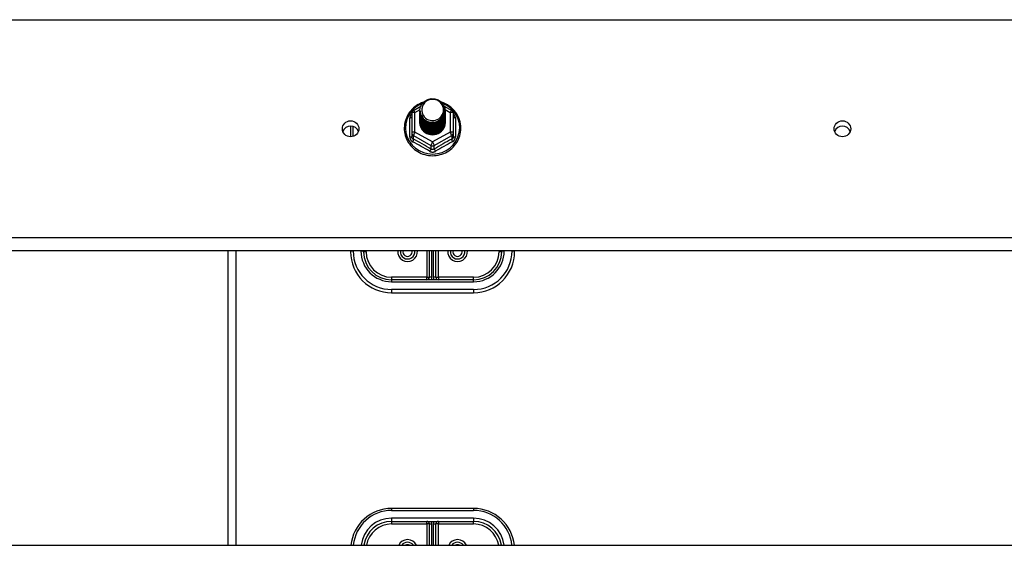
# Model space of a CAD drawing. Header units: inches. Extents: x 64.1 to 160.1, y 42 to 74.3.
# Tile 50 of 70: x 124 to 136, y 57.7 to 64.1. Entities that reach past the tile are written whole.
import ezdxf

# ---------------------------------------------------------------- set-up
doc = ezdxf.new("R2010")
doc.units = ezdxf.units.IN
doc.header["$MEASUREMENT"] = 0
doc.layers.add('Visible Edges(ANSI)', color=7, linetype='Continuous', lineweight=25)
doc.layers.add('Visible Tangent Edges(ANSI)', color=7, linetype='Continuous', lineweight=25)

msp = doc.modelspace()

# ---------------------------------------------------------------- linework, layer by layer
at = {"layer": 'Visible Edges(ANSI)'}
for p, q in [((128.818, 62.95), (128.818, 62.711)), ((128.838, 62.985), (128.928, 63.035)), ((128.918, 62.983), (128.918, 62.984)), ((128.918, 62.971), (128.918, 62.971)), ((128.918, 62.958), (128.918, 62.958)), ((128.918, 62.945), (128.918, 62.946)), ((129.213, 63.036), (129.306, 62.985)), ((129.225, 62.977), (129.225, 62.977)), ((129.225, 62.964), (129.225, 62.965)), ((129.225, 62.952), (129.225, 62.952)), ((129.326, 62.711), (129.326, 62.95)), ((128.918, 62.933), (128.918, 62.933)), ((128.918, 62.92), (128.918, 62.921)), ((128.918, 62.908), (128.918, 62.908)), ((128.918, 62.895), (128.918, 62.896)), ((128.918, 62.883), (128.918, 62.883)), ((128.918, 62.87), (128.918, 62.871)), ((128.918, 62.858), (128.918, 62.858)), ((128.918, 62.845), (128.918, 62.846)), ((129.225, 62.939), (129.225, 62.94)), ((129.225, 62.927), (129.225, 62.927)), ((129.225, 62.914), (129.225, 62.915)), ((129.225, 62.902), (129.225, 62.902)), ((129.225, 62.889), (129.225, 62.889)), ((129.225, 62.877), (129.225, 62.877)), ((129.225, 62.864), (129.225, 62.864)), ((129.225, 62.851), (129.225, 62.852)), ((128.072, 62.794), (128.072, 62.663)), ((128.818, 62.711), (128.818, 62.666)), ((129.326, 62.666), (129.326, 62.711)), ((129.053, 62.697), (129.052, 62.689)), ((155.072, 61.274), (112.938, 61.274)), ((126.572, 61.274), (126.572, 57.683)), ((128.072, 61.274), (128.072, 61.262)), ((128.229, 61.262), (128.229, 61.274)), ((129.032, 61.274), (129.032, 60.951)), ((129.111, 60.951), (129.111, 61.274)), ((129.914, 61.274), (129.914, 61.262)), ((130.072, 61.262), (130.072, 61.274)), ((129.572, 60.919), (128.572, 60.919)), ((128.572, 60.762), (129.572, 60.762)), ((129.572, 58.132), (128.572, 58.132)), ((128.572, 57.974), (129.572, 57.974)), ((129.032, 57.943), (129.032, 57.683)), ((129.111, 57.683), (129.111, 57.943)), ((112.938, 57.683), (155.072, 57.683))]:
    msp.add_line(p, q, dxfattribs=at)
at = {"layer": 'Visible Edges(ANSI)', "flags": 128}
for points in [[(128.96, 63.084), (128.938, 63.076), (128.916, 63.066), (128.896, 63.055), (128.876, 63.043), (128.857, 63.029), (128.839, 63.014), (128.822, 62.998), (128.806, 62.981), (128.792, 62.963), (128.779, 62.944), (128.767, 62.924), (128.757, 62.903), (128.748, 62.882), (128.74, 62.86), (128.734, 62.838), (128.73, 62.815), (128.728, 62.793), (128.727, 62.77), (128.727, 62.747), (128.73, 62.724), (128.733, 62.701), (128.739, 62.679), (128.746, 62.657), (128.754, 62.635), (128.764, 62.615), (128.776, 62.595), (128.789, 62.575), (128.803, 62.557), (128.818, 62.54), (128.835, 62.524), (128.853, 62.508), (128.872, 62.494), (128.891, 62.482), (128.912, 62.471), (128.933, 62.461), (128.955, 62.452), (128.977, 62.445), (129, 62.44), (129.023, 62.436), (129.047, 62.433), (129.07, 62.432), (129.094, 62.433), (129.117, 62.435), (129.141, 62.439), (129.164, 62.445), (129.186, 62.451), (129.208, 62.46), (129.229, 62.469), (129.25, 62.481), (129.27, 62.493), (129.289, 62.507), (129.307, 62.522), (129.323, 62.538), (129.339, 62.555), (129.353, 62.573), (129.366, 62.593), (129.378, 62.612), (129.388, 62.633), (129.397, 62.655), (129.404, 62.676), (129.41, 62.699), (129.414, 62.721), (129.416, 62.744), (129.417, 62.767)], [(128.939, 62.91), (128.923, 62.948), (128.918, 62.99), (128.926, 63.031), (128.946, 63.068), (128.976, 63.098), (129.014, 63.119), (129.056, 63.128), (129.1, 63.126), (129.141, 63.112), (129.177, 63.087), (129.204, 63.053), (129.221, 63.013), (129.225, 62.971), (129.217, 62.929), (129.197, 62.891), (129.167, 62.859), (129.13, 62.837), (129.087, 62.827), (129.044, 62.828), (129.002, 62.841), (128.966, 62.865), (128.939, 62.897), (128.923, 62.936), (128.918, 62.977)], [(128.958, 62.885), (128.98, 62.866), (129.007, 62.852), (129.035, 62.843), (129.065, 62.84), (129.095, 62.843), (129.124, 62.851), (129.151, 62.865), (129.174, 62.883), (129.193, 62.906), (129.206, 62.932), (129.214, 62.961), (129.216, 62.99), (129.211, 63.019), (129.201, 63.046), (129.184, 63.071), (129.163, 63.091), (129.138, 63.107), (129.11, 63.118), (129.08, 63.122), (129.05, 63.12), (129.021, 63.112), (128.995, 63.097), (128.973, 63.078), (128.956, 63.054)], [(129.417, 62.767), (129.416, 62.793), (129.413, 62.819), (129.407, 62.845), (129.4, 62.871), (129.391, 62.895), (129.379, 62.919), (129.366, 62.942), (129.351, 62.964), (129.334, 62.984), (129.316, 63.004), (129.296, 63.022), (129.275, 63.038), (129.252, 63.052), (129.229, 63.065), (129.204, 63.076), (129.179, 63.085)], [(128.918, 62.983), (128.918, 62.979), (128.919, 62.974), (128.919, 62.97), (128.919, 62.965), (128.92, 62.961), (128.921, 62.956), (128.922, 62.952), (128.923, 62.948), (128.924, 62.943), (128.925, 62.939), (128.927, 62.935), (128.928, 62.931), (128.93, 62.926), (128.932, 62.922), (128.934, 62.918), (128.936, 62.914), (128.939, 62.91), (128.941, 62.907), (128.943, 62.903), (128.946, 62.899), (128.949, 62.895), (128.952, 62.892), (128.955, 62.888), (128.958, 62.885)], [(128.918, 62.971), (128.92, 62.951), (128.923, 62.933), (128.93, 62.915), (128.939, 62.897), (128.95, 62.881), (128.963, 62.867), (128.978, 62.855), (128.995, 62.844), (129.013, 62.836), (129.032, 62.83), (129.052, 62.826), (129.072, 62.825), (129.092, 62.827), (129.112, 62.831), (129.131, 62.837), (129.149, 62.846), (129.165, 62.857), (129.18, 62.87), (129.194, 62.885), (129.205, 62.902), (129.214, 62.919), (129.22, 62.938), (129.224, 62.957), (129.225, 62.977)], [(129.225, 62.971), (129.225, 62.951), (129.221, 62.931), (129.215, 62.911), (129.207, 62.893), (129.196, 62.876), (129.182, 62.86), (129.167, 62.847), (129.15, 62.835), (129.132, 62.826), (129.112, 62.819), (129.092, 62.815), (129.072, 62.813), (129.051, 62.814), (129.031, 62.818), (129.011, 62.824), (128.993, 62.833), (128.976, 62.844), (128.961, 62.857), (128.948, 62.872), (128.937, 62.889), (128.928, 62.907), (128.922, 62.925), (128.919, 62.945), (128.918, 62.965)], [(128.918, 62.958), (128.92, 62.939), (128.923, 62.92), (128.93, 62.902), (128.939, 62.885), (128.95, 62.869), (128.963, 62.855), (128.978, 62.842), (128.995, 62.832), (129.013, 62.823), (129.032, 62.817), (129.052, 62.814), (129.072, 62.813), (129.092, 62.814), (129.112, 62.818), (129.131, 62.825), (129.149, 62.834), (129.165, 62.845), (129.18, 62.858), (129.194, 62.873), (129.205, 62.889), (129.214, 62.907), (129.22, 62.925), (129.224, 62.945), (129.225, 62.964)], [(129.225, 62.958), (129.225, 62.938), (129.221, 62.918), (129.215, 62.899), (129.207, 62.88), (129.196, 62.863), (129.182, 62.848), (129.167, 62.834), (129.15, 62.823), (129.132, 62.813), (129.112, 62.806), (129.092, 62.802), (129.072, 62.801), (129.051, 62.802), (129.031, 62.805), (129.011, 62.812), (128.993, 62.82), (128.976, 62.832), (128.961, 62.845), (128.948, 62.86), (128.937, 62.876), (128.928, 62.894), (128.922, 62.913), (128.919, 62.932), (128.918, 62.952)], [(128.918, 62.945), (128.92, 62.926), (128.923, 62.908), (128.93, 62.889), (128.939, 62.872), (128.95, 62.856), (128.963, 62.842), (128.978, 62.83), (128.995, 62.819), (129.013, 62.811), (129.032, 62.805), (129.052, 62.801), (129.072, 62.8), (129.092, 62.802), (129.112, 62.806), (129.131, 62.812), (129.149, 62.821), (129.165, 62.832), (129.18, 62.845), (129.194, 62.86), (129.205, 62.876), (129.214, 62.894), (129.22, 62.913), (129.224, 62.932), (129.225, 62.952)], [(129.225, 62.946), (129.225, 62.926), (129.221, 62.906), (129.215, 62.886), (129.207, 62.868), (129.196, 62.851), (129.182, 62.835), (129.167, 62.822), (129.15, 62.81), (129.132, 62.801), (129.112, 62.794), (129.092, 62.79), (129.072, 62.788), (129.051, 62.789), (129.031, 62.793), (129.011, 62.799), (128.993, 62.808), (128.976, 62.819), (128.961, 62.832), (128.948, 62.847), (128.937, 62.864), (128.928, 62.882), (128.922, 62.9), (128.919, 62.92), (128.918, 62.939)], [(128.956, 63.054), (128.955, 63.052), (128.953, 63.049), (128.952, 63.047), (128.951, 63.044), (128.95, 63.042), (128.949, 63.039), (128.948, 63.036), (128.947, 63.034), (128.947, 63.031), (128.946, 63.028), (128.945, 63.025), (128.944, 63.023), (128.944, 63.02), (128.943, 63.017), (128.943, 63.014), (128.943, 63.012), (128.942, 63.009), (128.942, 63.006), (128.942, 63.003), (128.942, 63), (128.942, 62.998), (128.942, 62.995), (128.942, 62.992), (128.942, 62.989)], [(128.942, 62.989), (128.942, 62.986), (128.942, 62.984), (128.942, 62.981), (128.942, 62.978), (128.942, 62.975), (128.942, 62.972), (128.942, 62.97), (128.943, 62.967), (128.943, 62.964), (128.944, 62.961), (128.944, 62.959), (128.945, 62.956), (128.945, 62.953), (128.946, 62.95), (128.947, 62.948), (128.948, 62.945), (128.948, 62.942), (128.949, 62.94), (128.95, 62.937), (128.951, 62.934), (128.953, 62.932), (128.954, 62.929), (128.955, 62.927), (128.956, 62.924)], [(128.918, 62.933), (128.92, 62.914), (128.923, 62.895), (128.93, 62.877), (128.939, 62.86), (128.95, 62.844), (128.963, 62.83), (128.978, 62.817), (128.995, 62.806), (129.013, 62.798), (129.032, 62.792), (129.052, 62.789), (129.072, 62.788), (129.092, 62.789), (129.112, 62.793), (129.131, 62.8), (129.149, 62.809), (129.165, 62.82), (129.18, 62.833), (129.194, 62.848), (129.205, 62.864), (129.214, 62.882), (129.22, 62.9), (129.224, 62.92), (129.225, 62.939)], [(129.225, 62.933), (129.225, 62.913), (129.221, 62.893), (129.215, 62.874), (129.207, 62.855), (129.196, 62.838), (129.182, 62.823), (129.167, 62.809), (129.15, 62.797), (129.132, 62.788), (129.112, 62.781), (129.092, 62.777), (129.072, 62.775), (129.051, 62.777), (129.031, 62.78), (129.011, 62.787), (128.993, 62.795), (128.976, 62.806), (128.961, 62.82), (128.948, 62.835), (128.937, 62.851), (128.928, 62.869), (128.922, 62.888), (128.919, 62.907), (128.918, 62.927)], [(128.918, 62.92), (128.92, 62.901), (128.923, 62.883), (128.93, 62.864), (128.939, 62.847), (128.95, 62.831), (128.963, 62.817), (128.978, 62.804), (128.995, 62.794), (129.013, 62.786), (129.032, 62.78), (129.052, 62.776), (129.072, 62.775), (129.092, 62.777), (129.112, 62.781), (129.131, 62.787), (129.149, 62.796), (129.165, 62.807), (129.18, 62.82), (129.194, 62.835), (129.205, 62.851), (129.214, 62.869), (129.22, 62.888), (129.224, 62.907), (129.225, 62.927)], [(129.225, 62.921), (129.225, 62.9), (129.221, 62.88), (129.215, 62.861), (129.207, 62.843), (129.196, 62.826), (129.182, 62.81), (129.167, 62.796), (129.15, 62.785), (129.132, 62.776), (129.112, 62.769), (129.092, 62.765), (129.072, 62.763), (129.051, 62.764), (129.031, 62.768), (129.011, 62.774), (128.993, 62.783), (128.976, 62.794), (128.961, 62.807), (128.948, 62.822), (128.937, 62.839), (128.928, 62.856), (128.922, 62.875), (128.919, 62.895), (128.918, 62.914)], [(128.918, 62.908), (128.92, 62.889), (128.923, 62.87), (128.93, 62.852), (128.939, 62.835), (128.95, 62.819), (128.963, 62.804), (128.978, 62.792), (128.995, 62.781), (129.013, 62.773), (129.032, 62.767), (129.052, 62.764), (129.072, 62.763), (129.092, 62.764), (129.112, 62.768), (129.131, 62.775), (129.149, 62.783), (129.165, 62.795), (129.18, 62.808), (129.194, 62.822), (129.205, 62.839), (129.214, 62.857), (129.22, 62.875), (129.224, 62.895), (129.225, 62.914)], [(129.225, 62.908), (129.225, 62.888), (129.221, 62.868), (129.215, 62.849), (129.207, 62.83), (129.196, 62.813), (129.182, 62.798), (129.167, 62.784), (129.15, 62.772), (129.132, 62.763), (129.112, 62.756), (129.092, 62.752), (129.072, 62.75), (129.051, 62.751), (129.031, 62.755), (129.011, 62.762), (128.993, 62.77), (128.976, 62.781), (128.961, 62.795), (128.948, 62.81), (128.937, 62.826), (128.928, 62.844), (128.922, 62.863), (128.919, 62.882), (128.918, 62.902)], [(128.918, 62.895), (128.92, 62.876), (128.923, 62.857), (128.93, 62.839), (128.939, 62.822), (128.95, 62.806), (128.963, 62.792), (128.978, 62.779), (128.995, 62.769), (129.013, 62.761), (129.032, 62.755), (129.052, 62.751), (129.072, 62.75), (129.092, 62.752), (129.112, 62.756), (129.131, 62.762), (129.149, 62.771), (129.165, 62.782), (129.18, 62.795), (129.194, 62.81), (129.205, 62.826), (129.214, 62.844), (129.22, 62.863), (129.224, 62.882), (129.225, 62.902)], [(129.225, 62.896), (129.225, 62.875), (129.221, 62.855), (129.215, 62.836), (129.207, 62.818), (129.196, 62.801), (129.182, 62.785), (129.167, 62.771), (129.15, 62.76), (129.132, 62.751), (129.112, 62.744), (129.092, 62.739), (129.072, 62.738), (129.051, 62.739), (129.031, 62.743), (129.011, 62.749), (128.993, 62.758), (128.976, 62.769), (128.961, 62.782), (128.948, 62.797), (128.937, 62.814), (128.928, 62.831), (128.922, 62.85), (128.919, 62.87), (128.918, 62.889)], [(128.918, 62.883), (128.92, 62.864), (128.923, 62.845), (128.93, 62.827), (128.939, 62.81), (128.95, 62.794), (128.963, 62.779), (128.978, 62.767), (128.995, 62.756), (129.013, 62.748), (129.032, 62.742), (129.052, 62.738), (129.072, 62.737), (129.092, 62.739), (129.112, 62.743), (129.131, 62.75), (129.149, 62.758), (129.165, 62.769), (129.18, 62.783), (129.194, 62.797), (129.205, 62.814), (129.214, 62.831), (129.22, 62.85), (129.224, 62.869), (129.225, 62.889)], [(129.225, 62.883), (129.225, 62.863), (129.221, 62.843), (129.215, 62.824), (129.207, 62.805), (129.196, 62.788), (129.182, 62.773), (129.167, 62.759), (129.15, 62.747), (129.132, 62.738), (129.112, 62.731), (129.092, 62.727), (129.072, 62.725), (129.051, 62.726), (129.031, 62.73), (129.011, 62.736), (128.993, 62.745), (128.976, 62.756), (128.961, 62.769), (128.948, 62.784), (128.937, 62.801), (128.928, 62.819), (128.922, 62.838), (128.919, 62.857), (128.918, 62.877)], [(128.918, 62.87), (128.92, 62.851), (128.923, 62.832), (128.93, 62.814), (128.939, 62.797), (128.95, 62.781), (128.963, 62.767), (128.978, 62.754), (128.995, 62.744), (129.013, 62.735), (129.032, 62.729), (129.052, 62.726), (129.072, 62.725), (129.092, 62.726), (129.112, 62.731), (129.131, 62.737), (129.149, 62.746), (129.165, 62.757), (129.18, 62.77), (129.194, 62.785), (129.205, 62.801), (129.214, 62.819), (129.22, 62.838), (129.224, 62.857), (129.225, 62.877)], [(129.225, 62.87), (129.225, 62.85), (129.221, 62.83), (129.215, 62.811), (129.207, 62.793), (129.196, 62.776), (129.182, 62.76), (129.167, 62.746), (129.15, 62.735), (129.132, 62.725), (129.112, 62.719), (129.092, 62.714), (129.072, 62.713), (129.051, 62.714), (129.031, 62.718), (129.011, 62.724), (128.993, 62.733), (128.976, 62.744), (128.961, 62.757), (128.948, 62.772), (128.937, 62.788), (128.928, 62.806), (128.922, 62.825), (128.919, 62.845), (128.918, 62.864)], [(128.918, 62.858), (128.92, 62.839), (128.923, 62.82), (128.93, 62.802), (128.939, 62.785), (128.95, 62.769), (128.963, 62.754), (128.978, 62.742), (128.995, 62.731), (129.013, 62.723), (129.032, 62.717), (129.052, 62.713), (129.072, 62.712), (129.092, 62.714), (129.112, 62.718), (129.131, 62.724), (129.149, 62.733), (129.165, 62.744), (129.18, 62.757), (129.194, 62.772), (129.205, 62.789), (129.214, 62.806), (129.22, 62.825), (129.224, 62.844), (129.225, 62.864)], [(129.225, 62.858), (129.225, 62.838), (129.221, 62.818), (129.215, 62.798), (129.207, 62.78), (129.196, 62.763), (129.182, 62.747), (129.167, 62.734), (129.15, 62.722), (129.132, 62.713), (129.112, 62.706), (129.092, 62.702), (129.072, 62.7), (129.051, 62.701), (129.031, 62.705), (129.011, 62.711), (128.993, 62.72), (128.976, 62.731), (128.961, 62.744), (128.948, 62.759), (128.937, 62.776), (128.928, 62.794), (128.922, 62.813), (128.919, 62.832), (128.918, 62.852)], [(128.918, 62.845), (128.92, 62.826), (128.923, 62.807), (128.93, 62.789), (128.939, 62.772), (128.95, 62.756), (128.963, 62.742), (128.978, 62.729), (128.995, 62.719), (129.013, 62.71), (129.032, 62.704), (129.052, 62.701), (129.072, 62.7), (129.092, 62.701), (129.112, 62.705), (129.131, 62.712), (129.149, 62.721), (129.165, 62.732), (129.18, 62.745), (129.194, 62.76), (129.205, 62.776), (129.214, 62.794), (129.22, 62.813), (129.224, 62.832), (129.225, 62.851)], [(128.956, 62.924), (128.956, 62.924), (128.955, 62.923), (128.954, 62.922), (128.953, 62.922), (128.953, 62.921), (128.952, 62.921), (128.951, 62.92), (128.951, 62.919), (128.95, 62.919), (128.949, 62.918), (128.948, 62.918), (128.948, 62.917), (128.947, 62.916), (128.946, 62.916), (128.946, 62.915), (128.945, 62.915), (128.944, 62.914), (128.943, 62.913), (128.943, 62.913), (128.942, 62.912), (128.941, 62.912), (128.941, 62.911), (128.94, 62.91), (128.939, 62.91)], [(129.225, 62.845), (129.225, 62.845), (129.225, 62.845), (129.225, 62.845), (129.225, 62.845), (129.225, 62.845), (129.225, 62.845), (129.225, 62.845), (129.225, 62.845), (129.225, 62.845), (129.225, 62.844), (129.225, 62.844), (129.225, 62.844), (129.225, 62.844), (129.225, 62.844), (129.225, 62.844), (129.225, 62.844), (129.225, 62.844), (129.225, 62.844), (129.225, 62.844), (129.225, 62.843), (129.225, 62.843), (129.225, 62.843), (129.225, 62.843), (129.225, 62.843)], [(129.052, 62.689), (129.044, 62.691), (129.036, 62.692), (129.028, 62.695), (129.02, 62.697), (129.012, 62.7), (129.004, 62.704), (128.997, 62.708), (128.99, 62.712), (128.983, 62.716), (128.977, 62.721), (128.97, 62.726), (128.964, 62.732), (128.958, 62.738), (128.953, 62.744), (128.948, 62.75), (128.943, 62.757), (128.939, 62.764), (128.935, 62.771), (128.932, 62.778), (128.929, 62.786), (128.926, 62.793), (128.924, 62.801), (128.922, 62.809), (128.921, 62.817)]]:
    msp.add_lwpolyline(points, dxfattribs=at)
at = {"layer": 'Visible Edges(ANSI)'}
for centre, radius, start, end in [((128.857, 62.95), 0.0394, 119.1745, 180), ((129.286, 62.95), 0.0394, 0, 60.8255), ((128.767, 61.262), 0.0886, 172.0413, 7.9587), ((129.377, 61.262), 0.0886, 172.0413, 7.9587), ((128.572, 61.262), 0.5, 180, 270), ((128.572, 61.262), 0.343, 180, 270), ((129.572, 61.262), 0.343, 270, 0), ((129.572, 61.262), 0.5, 270, 0), ((129.001, 60.951), 0.0315, 270, 0), ((129.143, 60.951), 0.0315, 180, 270), ((128.572, 57.632), 0.5, 90, 174.096), ((129.572, 57.632), 0.5, 5.904, 90), ((128.572, 57.632), 0.343, 90, 171.3641), ((129.001, 57.943), 0.0315, 0, 90), ((129.143, 57.943), 0.0315, 90, 180), ((129.572, 57.632), 0.343, 8.6359, 90), ((128.767, 57.632), 0.0886, 35.4926, 144.5074), ((129.377, 57.632), 0.0886, 35.4926, 144.5074)]:
    msp.add_arc(centre, radius, start, end, dxfattribs=at)
for centre, major_axis, start_param, end_param in [((129.072, 62.99), (0.134, 0), 3.671471, 8.899926), ((129.072, 62.841), (-0.158, 0), 6.031816, 9.674875), ((129.072, 62.985), (0.154, 0), 3.669461, 3.875388), ((128.072, 62.697), (0.1, 0), 0.333879, 2.807714), ((134.072, 62.697), (0.1, 0), 0.333879, 2.807714)]:
    msp.add_ellipse(centre, major_axis=major_axis, ratio=0.966998, start_param=start_param, end_param=end_param, dxfattribs=at)
for centre in [(128.072, 62.76), (134.072, 62.76)]:
    msp.add_ellipse(centre, major_axis=(-0.101, 0), ratio=0.966998, dxfattribs=at)
at = {"layer": 'Visible Tangent Edges(ANSI)'}
for p, q in [((112.938, 64.09), (155.072, 64.09)), ((128.857, 62.96), (128.919, 62.995)), ((128.857, 62.721), (128.857, 62.96)), ((129.224, 62.995), (129.286, 62.96)), ((129.286, 62.96), (129.286, 62.721)), ((128.794, 62.663), (128.794, 62.89)), ((129.35, 62.89), (129.35, 62.663)), ((128.103, 62.668), (128.103, 62.789)), ((129.072, 62.601), (128.857, 62.721)), ((129.286, 62.721), (129.072, 62.601)), ((128.838, 62.678), (129.052, 62.558)), ((128.838, 62.633), (128.838, 62.678)), ((129.091, 62.558), (129.306, 62.678)), ((129.306, 62.678), (129.306, 62.633)), ((129.052, 62.558), (129.052, 62.513)), ((129.091, 62.513), (129.091, 62.558)), ((155.072, 61.431), (112.938, 61.431)), ((126.671, 61.274), (126.671, 57.683)), ((128.103, 61.27), (128.103, 61.274)), ((128.198, 61.274), (128.198, 61.27)), ((128.261, 61.262), (128.261, 61.274)), ((129.001, 61.274), (129.001, 60.951)), ((129.064, 60.951), (129.064, 61.274)), ((129.08, 61.274), (129.08, 60.951)), ((129.143, 60.951), (129.143, 61.274)), ((129.883, 61.274), (129.883, 61.262)), ((129.946, 61.27), (129.946, 61.274)), ((130.04, 61.274), (130.04, 61.27)), ((128.261, 61.262), (128.229, 61.262)), ((129.914, 61.262), (129.883, 61.262)), ((129.001, 60.951), (128.572, 60.951)), ((128.572, 60.951), (128.572, 60.919)), ((128.572, 60.919), (128.572, 60.896)), ((129.001, 60.919), (129.001, 60.951)), ((129.001, 60.951), (129.032, 60.951)), ((129.064, 60.951), (129.032, 60.951)), ((129.111, 60.951), (129.08, 60.951)), ((129.111, 60.951), (129.143, 60.951)), ((129.572, 60.951), (129.143, 60.951)), ((129.143, 60.951), (129.143, 60.919)), ((129.572, 60.919), (129.572, 60.951)), ((129.572, 60.896), (129.572, 60.919)), ((128.572, 60.896), (129.572, 60.896)), ((129.572, 60.801), (128.572, 60.801)), ((128.572, 60.801), (128.572, 60.762)), ((129.572, 60.801), (129.572, 60.762)), ((128.572, 58.132), (128.572, 58.108)), ((128.572, 58.108), (129.572, 58.108)), ((129.572, 58.132), (129.572, 58.108)), ((129.572, 58.014), (128.572, 58.014)), ((128.572, 58.014), (128.572, 57.974)), ((128.572, 57.974), (128.572, 57.943)), ((128.572, 57.943), (129.001, 57.943)), ((129.001, 57.943), (129.001, 57.974)), ((129.001, 57.943), (129.001, 57.683)), ((129.032, 57.943), (129.001, 57.943)), ((129.032, 57.943), (129.064, 57.943)), ((129.064, 57.683), (129.064, 57.943)), ((129.08, 57.943), (129.08, 57.683)), ((129.08, 57.943), (129.111, 57.943)), ((129.143, 57.943), (129.111, 57.943)), ((129.143, 57.974), (129.143, 57.943)), ((129.143, 57.943), (129.572, 57.943)), ((129.143, 57.683), (129.143, 57.943)), ((129.572, 58.014), (129.572, 57.974)), ((129.572, 57.943), (129.572, 57.974))]:
    msp.add_line(p, q, dxfattribs=at)
at = {"layer": 'Visible Tangent Edges(ANSI)', "flags": 128}
for points in [[(128.818, 62.943), (128.816, 62.941), (128.814, 62.939), (128.812, 62.937), (128.811, 62.935), (128.809, 62.933), (128.808, 62.931), (128.806, 62.929), (128.805, 62.927), (128.803, 62.925), (128.802, 62.923), (128.801, 62.921), (128.8, 62.918), (128.799, 62.916), (128.798, 62.914), (128.797, 62.911), (128.796, 62.909), (128.796, 62.907), (128.795, 62.904), (128.795, 62.902), (128.794, 62.9), (128.794, 62.897), (128.794, 62.895), (128.794, 62.893), (128.794, 62.89)], [(129.35, 62.89), (129.35, 62.893), (129.35, 62.895), (129.35, 62.897), (129.349, 62.9), (129.349, 62.902), (129.348, 62.904), (129.348, 62.907), (129.347, 62.909), (129.346, 62.911), (129.346, 62.914), (129.345, 62.916), (129.344, 62.918), (129.343, 62.921), (129.341, 62.923), (129.34, 62.925), (129.339, 62.927), (129.337, 62.929), (129.336, 62.931), (129.334, 62.933), (129.333, 62.935), (129.331, 62.937), (129.329, 62.939), (129.328, 62.941), (129.326, 62.943)], [(128.794, 62.663), (128.794, 62.66), (128.794, 62.657), (128.794, 62.653), (128.795, 62.65), (128.795, 62.647), (128.796, 62.644), (128.797, 62.641), (128.798, 62.638), (128.799, 62.635), (128.801, 62.632), (128.802, 62.629), (128.804, 62.626), (128.805, 62.623), (128.807, 62.621), (128.809, 62.618), (128.811, 62.616), (128.813, 62.613), (128.816, 62.611), (128.818, 62.609), (128.82, 62.607), (128.823, 62.605), (128.826, 62.604), (128.828, 62.602), (128.831, 62.601)], [(128.838, 62.633), (128.836, 62.634), (128.835, 62.634), (128.833, 62.635), (128.832, 62.636), (128.831, 62.637), (128.829, 62.638), (128.828, 62.639), (128.827, 62.641), (128.826, 62.642), (128.825, 62.643), (128.824, 62.645), (128.823, 62.646), (128.822, 62.647), (128.822, 62.649), (128.821, 62.651), (128.82, 62.652), (128.82, 62.654), (128.819, 62.655), (128.819, 62.657), (128.818, 62.659), (128.818, 62.661), (128.818, 62.662), (128.818, 62.664), (128.818, 62.666)], [(129.326, 62.666), (129.326, 62.664), (129.326, 62.662), (129.325, 62.661), (129.325, 62.659), (129.325, 62.657), (129.324, 62.655), (129.324, 62.654), (129.323, 62.652), (129.323, 62.651), (129.322, 62.649), (129.321, 62.647), (129.32, 62.646), (129.32, 62.645), (129.319, 62.643), (129.318, 62.642), (129.316, 62.641), (129.315, 62.639), (129.314, 62.638), (129.313, 62.637), (129.312, 62.636), (129.31, 62.635), (129.309, 62.634), (129.307, 62.634), (129.306, 62.633)], [(129.313, 62.601), (129.315, 62.602), (129.318, 62.604), (129.321, 62.605), (129.323, 62.607), (129.326, 62.609), (129.328, 62.611), (129.33, 62.613), (129.332, 62.616), (129.334, 62.618), (129.336, 62.621), (129.338, 62.623), (129.34, 62.626), (129.341, 62.629), (129.343, 62.632), (129.344, 62.635), (129.345, 62.638), (129.346, 62.641), (129.347, 62.644), (129.348, 62.647), (129.349, 62.65), (129.349, 62.653), (129.35, 62.657), (129.35, 62.66), (129.35, 62.663)], [(129.034, 62.487), (129.037, 62.485), (129.04, 62.484), (129.043, 62.482), (129.046, 62.481), (129.049, 62.48), (129.052, 62.479), (129.056, 62.478), (129.059, 62.478), (129.062, 62.477), (129.065, 62.477), (129.069, 62.476), (129.072, 62.476), (129.075, 62.476), (129.078, 62.477), (129.082, 62.477), (129.085, 62.478), (129.088, 62.478), (129.091, 62.479), (129.094, 62.48), (129.097, 62.481), (129.1, 62.482), (129.103, 62.484), (129.106, 62.485), (129.109, 62.487)], [(129.091, 62.513), (129.09, 62.512), (129.088, 62.511), (129.087, 62.511), (129.085, 62.51), (129.084, 62.509), (129.082, 62.509), (129.08, 62.508), (129.079, 62.508), (129.077, 62.508), (129.075, 62.507), (129.074, 62.507), (129.072, 62.507), (129.07, 62.507), (129.068, 62.507), (129.067, 62.508), (129.065, 62.508), (129.063, 62.508), (129.062, 62.509), (129.06, 62.509), (129.058, 62.51), (129.057, 62.511), (129.055, 62.511), (129.054, 62.512), (129.052, 62.513)]]:
    msp.add_lwpolyline(points, dxfattribs=at)
at = {"layer": 'Visible Tangent Edges(ANSI)'}
for centre, radius, start, end in [((128.572, 61.27), 0.469, 180, 270), ((128.572, 61.27), 0.374, 180, 270), ((128.767, 61.262), 0.12, 174.1375, 5.8625), ((128.767, 61.262), 0.0571, 167.5933, 12.4067), ((129.377, 61.262), 0.12, 174.1375, 5.8625), ((129.377, 61.262), 0.0571, 167.5933, 12.4067), ((129.572, 61.27), 0.469, 270, 0), ((129.572, 61.27), 0.374, 270, 0), ((128.572, 61.262), 0.311, 180, 270), ((129.572, 61.262), 0.311, 270, 0), ((129.001, 60.951), 0.063, 330, 0), ((129.143, 60.951), 0.063, 180, 210), ((128.572, 57.64), 0.469, 90, 174.684), ((129.572, 57.64), 0.469, 5.316, 90), ((128.572, 57.64), 0.374, 90, 173.3355), ((128.572, 57.632), 0.311, 90, 170.4818), ((129.001, 57.943), 0.063, 0, 30), ((129.143, 57.943), 0.063, 150, 180), ((129.572, 57.64), 0.374, 6.6645, 90), ((129.572, 57.632), 0.311, 9.5182, 90), ((128.767, 57.632), 0.12, 25.3603, 154.6397), ((128.767, 57.632), 0.0571, 64.2803, 115.7197), ((129.377, 57.632), 0.12, 25.3603, 154.6397), ((129.377, 57.632), 0.0571, 64.2803, 115.7197)]:
    msp.add_arc(centre, radius, start, end, dxfattribs=at)
for centre, major_axis, ratio, start_param, end_param in [((129.072, 62.773), (0.331, 0), 0.966998, 1.955468, 7.482801), ((128.857, 62.95), (-0.0394, 0), 0.254784, 4.712389, 6.283185), ((128.857, 62.95), (-0.0192, 0.0344), 0.127392, 4.936728, 6.283185), ((129.286, 62.95), (0.0192, 0.0344), 0.127392, 0, 1.346458), ((129.286, 62.95), (0.0394, 0), 0.254784, 0, 1.570796), ((128.778, 62.906), (0.0394, 0), 0.420933, 5.107073, 6.283185), ((129.365, 62.906), (-0.0394, 0), 0.420933, 0, 1.176113), ((128.857, 62.711), (-0.0394, 0), 0.254784, 4.712389, 6.283185), ((128.857, 62.711), (-0.0394, 0), 0.966998, 0, 1.047198), ((128.857, 62.711), (-0.0192, -0.0344), 0.127392, 4.48805, 6.058847), ((129.286, 62.711), (0.0394, 0), 0.254784, 0, 1.570796), ((129.286, 62.711), (0.0192, -0.0344), 0.127392, 0.224339, 1.795135), ((129.286, 62.711), (0.0394, 0), 0.966998, 5.235988, 6.283185), ((128.778, 62.666), (0.0394, 0), 0.080687, 5.107073, 6.283185), ((128.818, 62.6), (0.0178, 0.0351), 0.295528, 4.874003, 6.050115), ((128.933, 62.376), (0.573, -0.342), 0.220649, 1.524932, 1.878631), ((128.945, 62.397), (-0.605, 0.361), 0.220649, 4.666525, 5.020223), ((129.072, 62.591), (-0.0192, -0.0344), 0.127392, 4.48805, 6.058847), ((129.072, 62.591), (0.0192, -0.0344), 0.127392, 0.224339, 1.795135), ((129.199, 62.397), (-0.605, -0.361), 0.220649, 4.404555, 4.758253), ((129.211, 62.376), (0.573, 0.342), 0.220649, 1.262962, 1.61666), ((129.326, 62.6), (-0.0178, 0.0351), 0.295528, 0.23307, 1.409183), ((129.365, 62.666), (-0.0394, 0), 0.080687, 0, 1.176113), ((129.032, 62.48), (0.0205, 0.0336), 0.044718, 0.222707, 1.398819), ((129.072, 62.591), (0.0394, 0), 0.966998, 4.18879, 5.235988), ((129.111, 62.48), (-0.0205, 0.0336), 0.044718, 4.884366, 6.060479), ((128.103, 61.262), (-0.0315, 0), 0.254784, 4.712389, 6.283185), ((128.198, 61.262), (0.0315, 0), 0.254784, 0, 1.570796), ((129.946, 61.262), (-0.0315, 0), 0.254784, 4.712389, 6.283185), ((130.04, 61.262), (0.0315, 0), 0.254784, 0, 1.570796)]:
    msp.add_ellipse(centre, major_axis=major_axis, ratio=ratio, start_param=start_param, end_param=end_param, dxfattribs=at)

doc.saveas('drawing.dxf')
